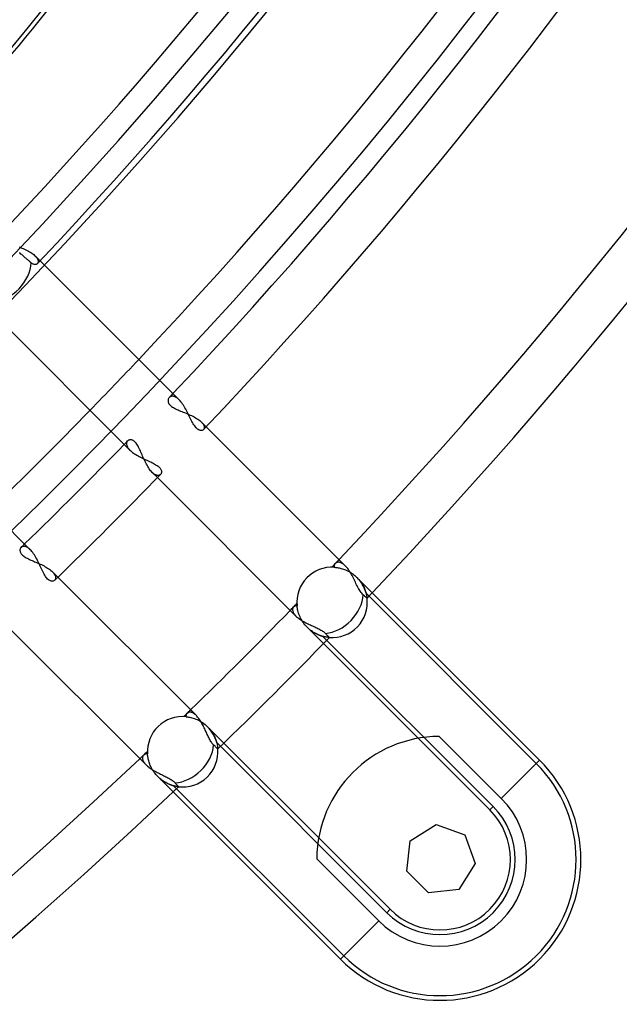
# Model space of a CAD drawing. Header units: millimetres. Extents: x -215 to 215, y -215 to 215.
# Tile 24 of 57: x 115 to 136, y -134 to -101. Entities that reach past the tile are written whole.
import ezdxf

# ---------------------------------------------------------------- set-up
doc = ezdxf.new("R2010")
doc.units = ezdxf.units.MM
doc.layers.add('MAIN-1', color=7, linetype='Continuous')
doc.layers.add('MAIN-2', color=7, linetype='Continuous')

msp = doc.modelspace()

# ---------------------------------------------------------------- linework, layer by layer
at = {"layer": 'MAIN-1'}
for p, q in [((115.278, -108.971), (115.252, -108.949)), ((115.304, -108.994), (115.278, -108.971)), ((115.329, -109.016), (115.304, -108.994)), ((115.354, -109.038), (115.329, -109.016)), ((115.378, -109.059), (115.354, -109.038)), ((115.402, -109.079), (115.378, -109.059)), ((115.424, -109.098), (115.402, -109.079)), ((115.447, -109.118), (115.424, -109.098)), ((115.469, -109.138), (115.447, -109.118)), ((115.492, -109.158), (115.469, -109.138)), ((115.514, -109.177), (115.492, -109.158)), ((115.536, -109.195), (115.514, -109.177)), ((115.556, -109.213), (115.536, -109.195)), ((115.576, -109.23), (115.556, -109.213)), ((115.594, -109.246), (115.576, -109.23)), ((115.611, -109.261), (115.594, -109.246)), ((115.628, -109.276), (115.611, -109.261)), ((115.645, -109.29), (115.628, -109.276)), ((115.662, -109.304), (115.645, -109.29)), ((115.679, -109.317), (115.662, -109.304)), ((115.697, -109.327), (115.679, -109.317)), ((115.714, -109.335), (115.697, -109.327)), ((115.73, -109.342), (115.714, -109.335)), ((115.746, -109.346), (115.73, -109.342)), ((115.762, -109.349), (115.746, -109.346)), ((115.777, -109.35), (115.762, -109.349)), ((115.792, -109.35), (115.777, -109.35)), ((115.805, -109.348), (115.792, -109.35)), ((115.818, -109.345), (115.805, -109.348)), ((115.83, -109.34), (115.818, -109.345)), ((115.841, -109.334), (115.83, -109.34)), ((115.851, -109.327), (115.841, -109.334)), ((115.86, -109.318), (115.851, -109.327)), ((120.647, -113.922), (115.949, -109.224)), ((114.305, -110.943), (118.981, -115.619)), ((120.676, -113.953), (120.647, -113.922)), ((120.704, -113.986), (120.676, -113.953)), ((120.733, -114.022), (120.704, -113.986)), ((120.761, -114.061), (120.733, -114.022)), ((120.788, -114.101), (120.761, -114.061)), ((115.619, -118.981), (110.943, -114.305)), ((120.814, -114.144), (120.788, -114.101)), ((120.84, -114.188), (120.814, -114.144)), ((120.866, -114.233), (120.84, -114.188)), ((120.891, -114.279), (120.866, -114.233)), ((120.915, -114.326), (120.891, -114.279)), ((120.939, -114.373), (120.915, -114.326)), ((120.962, -114.42), (120.939, -114.373)), ((120.985, -114.467), (120.962, -114.42)), ((121.007, -114.513), (120.985, -114.467)), ((121.03, -114.559), (121.007, -114.513)), ((121.052, -114.604), (121.03, -114.559)), ((121.074, -114.648), (121.052, -114.604)), ((121.097, -114.69), (121.074, -114.648)), ((121.12, -114.73), (121.097, -114.69)), ((121.143, -114.768), (121.12, -114.73)), ((121.167, -114.803), (121.143, -114.768)), ((121.191, -114.835), (121.167, -114.803)), ((121.215, -114.864), (121.191, -114.835)), ((121.24, -114.889), (121.215, -114.864)), ((121.264, -114.91), (121.24, -114.889)), ((121.289, -114.927), (121.264, -114.91)), ((121.313, -114.94), (121.289, -114.927)), ((121.337, -114.949), (121.313, -114.94)), ((121.359, -114.955), (121.337, -114.949)), ((121.381, -114.957), (121.359, -114.955)), ((121.401, -114.956), (121.381, -114.957)), ((121.42, -114.953), (121.401, -114.956)), ((121.437, -114.946), (121.42, -114.953)), ((121.452, -114.937), (121.437, -114.946)), ((121.465, -114.925), (121.452, -114.937)), ((126.251, -119.527), (121.555, -114.831)), ((118.981, -115.619), (119.008, -115.644)), ((119.008, -115.644), (119.037, -115.669)), ((119.037, -115.669), (119.069, -115.695)), ((119.069, -115.695), (119.103, -115.719)), ((119.103, -115.719), (119.139, -115.744)), ((119.139, -115.744), (119.177, -115.768)), ((119.177, -115.768), (119.216, -115.791)), ((119.216, -115.791), (119.256, -115.814)), ((119.256, -115.814), (119.298, -115.836)), ((119.298, -115.836), (119.34, -115.858)), ((119.34, -115.858), (119.383, -115.879)), ((119.383, -115.879), (119.427, -115.9)), ((119.427, -115.9), (119.47, -115.92)), ((119.47, -115.92), (119.514, -115.941)), ((119.514, -115.941), (119.557, -115.96)), ((119.557, -115.96), (119.6, -115.98)), ((119.6, -115.98), (119.643, -116)), ((119.643, -116), (119.684, -116.019)), ((119.684, -116.019), (119.725, -116.039)), ((119.725, -116.039), (119.764, -116.059)), ((119.764, -116.059), (119.802, -116.079)), ((119.802, -116.079), (119.838, -116.1)), ((119.838, -116.1), (119.872, -116.121)), ((119.872, -116.121), (119.903, -116.142)), ((119.903, -116.142), (119.931, -116.164)), ((119.931, -116.164), (119.956, -116.186)), ((119.956, -116.186), (119.979, -116.209)), ((119.979, -116.209), (119.998, -116.231)), ((119.998, -116.231), (120.014, -116.254)), ((120.014, -116.254), (120.026, -116.277)), ((120.026, -116.277), (120.036, -116.299)), ((120.039, -116.398), (120.032, -116.414)), ((120.036, -116.299), (120.042, -116.32)), ((120.044, -116.38), (120.039, -116.398)), ((120.042, -116.32), (120.045, -116.341)), ((120.046, -116.361), (120.044, -116.38)), ((120.045, -116.341), (120.046, -116.361)), ((119.91, -116.548), (124.585, -121.223)), ((120.024, -116.428), (120.013, -116.441)), ((120.032, -116.414), (120.024, -116.428)), ((115.647, -119.011), (115.619, -118.981)), ((115.675, -119.044), (115.647, -119.011)), ((115.703, -119.08), (115.675, -119.044)), ((115.73, -119.119), (115.703, -119.08)), ((115.757, -119.16), (115.73, -119.119)), ((115.783, -119.203), (115.757, -119.16)), ((115.809, -119.247), (115.783, -119.203)), ((115.834, -119.294), (115.809, -119.247)), ((115.858, -119.341), (115.834, -119.294)), ((115.882, -119.389), (115.858, -119.341)), ((115.905, -119.437), (115.882, -119.389)), ((115.928, -119.486), (115.905, -119.437)), ((115.95, -119.535), (115.928, -119.486)), ((115.972, -119.583), (115.95, -119.535)), ((115.994, -119.63), (115.972, -119.583)), ((116.016, -119.677), (115.994, -119.63)), ((116.038, -119.722), (116.016, -119.677)), ((116.06, -119.766), (116.038, -119.722)), ((126.279, -119.555), (126.251, -119.527)), ((126.306, -119.587), (126.279, -119.555)), ((126.332, -119.62), (126.306, -119.587)), ((126.358, -119.656), (126.332, -119.62)), ((126.384, -119.693), (126.358, -119.656)), ((126.409, -119.732), (126.384, -119.693)), ((116.082, -119.808), (116.06, -119.766)), ((116.106, -119.847), (116.082, -119.808)), ((116.129, -119.884), (116.106, -119.847)), ((116.153, -119.917), (116.129, -119.884)), ((116.178, -119.947), (116.153, -119.917)), ((116.203, -119.973), (116.178, -119.947)), ((116.228, -119.995), (116.203, -119.973)), ((116.253, -120.013), (116.228, -119.995)), ((116.278, -120.027), (116.253, -120.013)), ((116.303, -120.037), (116.278, -120.027)), ((116.327, -120.043), (116.303, -120.037)), ((116.35, -120.046), (116.327, -120.043)), ((116.371, -120.045), (116.35, -120.046)), ((116.392, -120.041), (116.371, -120.045)), ((116.41, -120.034), (116.392, -120.041)), ((116.427, -120.025), (116.41, -120.034)), ((116.441, -120.013), (116.427, -120.025)), ((121.223, -124.585), (116.548, -119.91)), ((126.434, -119.773), (126.409, -119.732)), ((126.458, -119.815), (126.434, -119.773)), ((126.481, -119.857), (126.458, -119.815)), ((126.504, -119.901), (126.481, -119.857)), ((126.526, -119.945), (126.504, -119.901)), ((126.548, -119.989), (126.526, -119.945)), ((126.57, -120.033), (126.548, -119.989)), ((126.591, -120.077), (126.57, -120.033)), ((126.612, -120.121), (126.591, -120.077)), ((126.633, -120.164), (126.612, -120.121)), ((126.654, -120.206), (126.633, -120.164)), ((126.675, -120.247), (126.654, -120.206)), ((126.696, -120.287), (126.675, -120.247)), ((126.718, -120.325), (126.696, -120.287)), ((126.739, -120.361), (126.718, -120.325)), ((126.761, -120.395), (126.739, -120.361)), ((126.783, -120.427), (126.761, -120.395)), ((126.806, -120.455), (126.783, -120.427)), ((126.829, -120.481), (126.806, -120.455)), ((126.852, -120.503), (126.829, -120.481)), ((126.875, -120.523), (126.852, -120.503)), ((126.896, -120.542), (126.875, -120.523)), ((126.915, -120.558), (126.896, -120.542)), ((126.931, -120.573), (126.915, -120.558)), ((126.945, -120.585), (126.931, -120.573)), ((126.957, -120.596), (126.945, -120.585)), ((126.968, -120.605), (126.957, -120.596)), ((126.976, -120.612), (126.968, -120.605)), ((126.982, -120.617), (126.976, -120.612)), ((126.985, -120.62), (126.982, -120.617)), ((126.986, -120.621), (126.985, -120.62)), ((127.161, -120.437), (132.811, -126.086)), ((124.585, -121.223), (124.608, -121.245)), ((124.608, -121.245), (124.633, -121.267)), ((124.633, -121.267), (124.66, -121.288)), ((124.66, -121.288), (124.688, -121.31)), ((124.688, -121.31), (124.718, -121.331)), ((124.718, -121.331), (124.749, -121.352)), ((124.749, -121.352), (124.782, -121.373)), ((124.782, -121.373), (124.816, -121.393)), ((114.831, -121.555), (119.527, -126.251)), ((124.816, -121.393), (124.851, -121.412)), ((124.851, -121.412), (124.886, -121.432)), ((124.886, -121.432), (124.922, -121.451)), ((124.922, -121.451), (124.959, -121.469)), ((124.959, -121.469), (124.996, -121.488)), ((124.996, -121.488), (125.034, -121.506)), ((125.034, -121.506), (125.072, -121.523)), ((125.072, -121.523), (125.11, -121.541)), ((125.11, -121.541), (125.147, -121.558)), ((125.147, -121.558), (125.185, -121.575)), ((125.185, -121.575), (125.222, -121.592)), ((125.222, -121.592), (125.258, -121.609)), ((125.258, -121.609), (125.294, -121.626)), ((125.294, -121.626), (125.329, -121.643)), ((125.329, -121.643), (125.363, -121.66)), ((125.363, -121.66), (125.396, -121.677)), ((125.396, -121.677), (125.427, -121.695)), ((125.427, -121.695), (125.457, -121.713)), ((125.457, -121.713), (125.486, -121.731)), ((125.486, -121.731), (125.512, -121.75)), ((125.512, -121.75), (125.536, -121.768)), ((125.536, -121.768), (125.558, -121.787)), ((125.558, -121.787), (125.578, -121.807)), ((125.578, -121.807), (125.601, -121.83)), ((125.601, -121.83), (125.622, -121.853)), ((125.622, -121.853), (125.641, -121.872)), ((125.641, -121.872), (125.658, -121.89)), ((125.658, -121.89), (125.672, -121.905)), ((125.672, -121.905), (125.684, -121.917)), ((125.684, -121.917), (125.694, -121.928)), ((125.694, -121.928), (125.702, -121.937)), ((125.702, -121.937), (125.708, -121.943)), ((125.708, -121.943), (125.712, -121.946)), ((125.712, -121.946), (125.713, -121.947)), ((128.715, -125.353), (125.514, -122.152)), ((121.245, -124.608), (121.223, -124.585)), ((121.267, -124.633), (121.245, -124.608)), ((121.289, -124.66), (121.267, -124.633)), ((121.31, -124.688), (121.289, -124.66)), ((121.331, -124.718), (121.31, -124.688)), ((121.352, -124.749), (121.331, -124.718)), ((121.372, -124.782), (121.352, -124.749)), ((121.393, -124.816), (121.372, -124.782)), ((121.412, -124.851), (121.393, -124.816)), ((121.432, -124.886), (121.412, -124.851)), ((121.451, -124.922), (121.432, -124.886)), ((121.469, -124.959), (121.451, -124.922)), ((121.488, -124.997), (121.469, -124.959)), ((121.506, -125.034), (121.488, -124.997)), ((121.523, -125.072), (121.506, -125.034)), ((121.541, -125.109), (121.523, -125.072)), ((121.558, -125.147), (121.541, -125.109)), ((121.575, -125.184), (121.558, -125.147)), ((121.592, -125.221), (121.575, -125.184)), ((121.608, -125.258), (121.592, -125.221)), ((121.625, -125.293), (121.608, -125.258)), ((121.642, -125.328), (121.625, -125.293)), ((121.66, -125.362), (121.642, -125.328)), ((121.677, -125.395), (121.66, -125.362)), ((129.422, -125.288), (131.515, -127.381)), ((121.695, -125.427), (121.677, -125.395)), ((121.712, -125.457), (121.695, -125.427)), ((121.731, -125.485), (121.712, -125.457)), ((121.749, -125.512), (121.731, -125.485)), ((121.768, -125.536), (121.749, -125.512)), ((121.787, -125.558), (121.768, -125.536)), ((121.807, -125.578), (121.787, -125.558)), ((121.83, -125.601), (121.807, -125.578)), ((121.853, -125.622), (121.83, -125.601)), ((121.872, -125.641), (121.853, -125.622)), ((121.89, -125.658), (121.872, -125.641)), ((121.905, -125.672), (121.89, -125.658)), ((121.917, -125.684), (121.905, -125.672)), ((121.928, -125.694), (121.917, -125.684)), ((121.937, -125.702), (121.928, -125.694)), ((121.943, -125.708), (121.937, -125.702)), ((121.946, -125.712), (121.943, -125.708)), ((121.947, -125.713), (121.946, -125.712)), ((122.152, -125.514), (125.353, -128.715)), ((119.527, -126.251), (119.551, -126.274)), ((119.551, -126.274), (119.576, -126.297)), ((119.576, -126.297), (119.603, -126.319)), ((119.603, -126.319), (119.632, -126.341)), ((119.632, -126.341), (119.663, -126.363)), ((119.663, -126.363), (119.694, -126.385)), ((131.515, -127.381), (132.811, -126.086)), ((119.694, -126.385), (119.727, -126.406)), ((119.727, -126.406), (119.761, -126.426)), ((119.761, -126.426), (119.795, -126.447)), ((119.795, -126.447), (119.831, -126.467)), ((119.831, -126.467), (119.867, -126.486)), ((119.867, -126.486), (119.904, -126.505)), ((119.904, -126.505), (119.94, -126.524)), ((119.94, -126.524), (119.978, -126.543)), ((119.978, -126.543), (120.015, -126.561)), ((120.015, -126.561), (120.052, -126.579)), ((120.052, -126.579), (120.089, -126.597)), ((120.089, -126.597), (120.125, -126.615)), ((120.125, -126.615), (120.161, -126.632)), ((120.161, -126.632), (120.197, -126.65)), ((120.197, -126.65), (120.232, -126.667)), ((120.232, -126.667), (120.266, -126.685)), ((120.266, -126.685), (120.299, -126.703)), ((120.299, -126.703), (120.33, -126.72)), ((120.33, -126.72), (120.361, -126.739)), ((120.361, -126.739), (120.39, -126.757)), ((120.39, -126.757), (120.416, -126.776)), ((120.416, -126.776), (120.441, -126.795)), ((120.441, -126.795), (120.464, -126.814)), ((120.464, -126.814), (120.485, -126.833)), ((120.485, -126.833), (120.503, -126.852)), ((120.503, -126.852), (120.523, -126.875)), ((120.523, -126.875), (120.542, -126.896)), ((120.542, -126.896), (120.558, -126.915)), ((120.558, -126.915), (120.573, -126.931)), ((120.573, -126.931), (120.585, -126.945)), ((120.585, -126.945), (120.596, -126.957)), ((120.596, -126.957), (120.605, -126.968)), ((120.605, -126.968), (120.612, -126.976)), ((120.612, -126.976), (120.617, -126.982)), ((120.617, -126.982), (120.62, -126.985)), ((120.62, -126.985), (120.621, -126.986)), ((126.086, -132.811), (120.437, -127.161)), ((128.442, -128.816), (129.315, -128.267)), ((129.315, -128.267), (130.289, -128.608)), ((130.289, -128.608), (130.63, -129.581)), ((128.326, -129.841), (128.442, -128.816)), ((127.381, -131.515), (125.288, -129.422)), ((130.63, -129.581), (130.081, -130.455)), ((129.056, -130.57), (128.326, -129.841)), ((130.081, -130.455), (129.056, -130.57)), ((126.086, -132.811), (127.381, -131.515))]:
    msp.add_line(p, q, dxfattribs=at)
for centre, radius, start, end in [((0, 0), 157.708, 316.72776, 0), ((0, 0), 159.292, 316.66411, 0), ((0, 0), 164, 316.66147, 0), ((0, 0), 165.632, 316.64509, 0), ((0, 0), 167.218, 316.58475, 0), ((0, 0), 173.558, 316.56997, 0), ((0, 0), 175.143, 316.47257, 0), ((0, 0), 164, 314.16934, 315.83063), ((0, 0), 165.632, 314.17753, 315.82243), ((0, 0), 167.218, 314.13456, 315.8654), ((125.806, -120.762), 1.189, 265.5146, 6.829), ((0, 0), 173.558, 314.21511, 315.7849), ((0, 0), 175.143, 314.12894, 315.87102), ((129.448, -129.448), 4.161, 90.3593, 179.6407), ((120.762, -125.806), 1.189, 263.1709, 4.4855), ((0, 0), 173.558, 226.56993, 313.43005), ((129.448, -129.448), 4.755, 225, 45), ((0, 0), 175.143, 226.47253, 313.52745), ((129.448, -129.448), 2.924, 225, 45)]:
    msp.add_arc(centre, radius, start, end, dxfattribs=at)
for centre, major_axis, ratio, start_param, end_param in [((-27.711, 38.642), (-118.691, 163.364), 0.809017, -2.966352, -2.827433), ((114.598, -109.555), (0.841, 0.841), 0.743084, -2.430596, -0.67647), ((125.806, -120.762), (0.841, 0.841), 0.743084, -2.428915, -0.68138), ((120.762, -125.806), (0.841, 0.841), 0.743084, -2.460213, -0.712678)]:
    msp.add_ellipse(centre, major_axis=major_axis, ratio=ratio, start_param=start_param, end_param=end_param, dxfattribs=at)
at = {"layer": 'MAIN-2'}
for p, q in [((115.238, -108.755), (115.284, -108.773)), ((115.284, -108.773), (115.33, -108.793)), ((115.33, -108.793), (115.376, -108.813)), ((115.376, -108.813), (115.421, -108.833)), ((115.421, -108.833), (115.466, -108.854)), ((115.466, -108.854), (115.51, -108.876)), ((115.51, -108.876), (115.552, -108.898)), ((115.552, -108.898), (115.593, -108.921)), ((115.593, -108.921), (115.632, -108.944)), ((115.632, -108.944), (115.669, -108.968)), ((115.669, -108.968), (115.703, -108.992)), ((115.703, -108.992), (115.735, -109.016)), ((115.735, -109.016), (115.764, -109.041)), ((115.764, -109.041), (115.79, -109.066)), ((115.949, -109.224), (115.79, -109.066)), ((115.79, -109.066), (115.81, -109.086)), ((115.81, -109.086), (115.827, -109.107)), ((115.827, -109.107), (115.842, -109.127)), ((115.842, -109.127), (115.855, -109.147)), ((115.855, -109.147), (115.866, -109.166)), ((115.869, -109.308), (115.86, -109.318)), ((115.866, -109.166), (115.874, -109.185)), ((115.876, -109.296), (115.869, -109.308)), ((115.874, -109.185), (115.881, -109.203)), ((115.881, -109.283), (115.876, -109.296)), ((115.881, -109.203), (115.885, -109.221)), ((115.885, -109.269), (115.881, -109.283)), ((115.885, -109.221), (115.887, -109.238)), ((115.887, -109.254), (115.885, -109.269)), ((115.887, -109.238), (115.887, -109.254)), ((120.271, -113.914), (120.268, -113.935)), ((120.268, -113.935), (120.268, -113.957)), ((120.268, -113.957), (120.271, -113.98)), ((120.276, -113.894), (120.271, -113.914)), ((120.271, -113.98), (120.277, -114.003)), ((120.284, -113.876), (120.276, -113.894)), ((120.277, -114.003), (120.286, -114.026)), ((120.295, -113.859), (120.284, -113.876)), ((120.286, -114.026), (120.299, -114.05)), ((120.307, -113.843), (120.295, -113.859)), ((120.299, -114.05), (120.315, -114.073)), ((120.318, -113.833), (120.307, -113.843)), ((120.315, -114.073), (120.335, -114.097)), ((120.33, -113.824), (120.318, -113.833)), ((120.343, -113.816), (120.33, -113.824)), ((120.357, -113.81), (120.343, -113.816)), ((120.372, -113.805), (120.357, -113.81)), ((120.388, -113.801), (120.372, -113.805)), ((120.405, -113.799), (120.388, -113.801)), ((120.422, -113.799), (120.405, -113.799)), ((120.441, -113.801), (120.422, -113.799)), ((120.459, -113.805), (120.441, -113.801)), ((120.479, -113.81), (120.459, -113.805)), ((120.499, -113.817), (120.479, -113.81)), ((120.519, -113.826), (120.499, -113.817)), ((120.54, -113.837), (120.519, -113.826)), ((120.561, -113.851), (120.54, -113.837)), ((120.582, -113.866), (120.561, -113.851)), ((120.604, -113.883), (120.582, -113.866)), ((120.625, -113.902), (120.604, -113.883)), ((120.647, -113.922), (120.625, -113.902)), ((120.335, -114.097), (120.359, -114.12)), ((120.359, -114.12), (120.386, -114.142)), ((120.386, -114.142), (120.417, -114.163)), ((120.417, -114.163), (120.45, -114.184)), ((120.45, -114.184), (120.486, -114.204)), ((120.486, -114.204), (120.524, -114.224)), ((120.524, -114.224), (120.564, -114.243)), ((120.564, -114.243), (120.605, -114.262)), ((120.605, -114.262), (120.648, -114.28)), ((120.648, -114.28), (120.692, -114.298)), ((120.692, -114.298), (120.736, -114.316)), ((120.736, -114.316), (120.782, -114.334)), ((120.782, -114.334), (120.828, -114.353)), ((120.828, -114.353), (120.875, -114.372)), ((120.875, -114.372), (120.922, -114.392)), ((120.922, -114.392), (120.969, -114.412)), ((120.969, -114.412), (121.016, -114.433)), ((121.016, -114.433), (121.062, -114.454)), ((121.062, -114.454), (121.107, -114.476)), ((121.107, -114.476), (121.15, -114.499)), ((121.15, -114.499), (121.192, -114.522)), ((121.192, -114.522), (121.232, -114.546)), ((121.232, -114.546), (121.27, -114.57)), ((121.27, -114.57), (121.306, -114.595)), ((121.306, -114.595), (121.339, -114.62)), ((121.339, -114.62), (121.368, -114.645)), ((121.368, -114.645), (121.395, -114.671)), ((121.555, -114.831), (121.395, -114.671)), ((121.395, -114.671), (121.411, -114.687)), ((121.411, -114.687), (121.425, -114.703)), ((121.425, -114.703), (121.438, -114.72)), ((121.438, -114.72), (121.45, -114.736)), ((121.45, -114.736), (121.46, -114.751)), ((121.46, -114.751), (121.469, -114.767)), ((121.472, -114.917), (121.465, -114.925)), ((121.469, -114.767), (121.476, -114.782)), ((121.479, -114.908), (121.472, -114.917)), ((121.476, -114.782), (121.482, -114.797)), ((121.484, -114.898), (121.479, -114.908)), ((121.482, -114.797), (121.487, -114.811)), ((121.487, -114.887), (121.484, -114.898)), ((121.487, -114.811), (121.49, -114.825)), ((121.49, -114.876), (121.487, -114.887)), ((121.49, -114.825), (121.492, -114.839)), ((121.492, -114.864), (121.49, -114.876)), ((121.492, -114.839), (121.493, -114.852)), ((121.493, -114.852), (121.492, -114.864)), ((118.868, -115.384), (118.867, -115.399)), ((118.867, -115.399), (118.868, -115.415)), ((118.871, -115.369), (118.868, -115.384)), ((118.875, -115.355), (118.871, -115.369)), ((118.88, -115.342), (118.875, -115.355)), ((118.887, -115.33), (118.88, -115.342)), ((118.895, -115.319), (118.887, -115.33)), ((118.904, -115.309), (118.895, -115.319)), ((118.917, -115.296), (118.904, -115.309)), ((118.933, -115.286), (118.917, -115.296)), ((118.95, -115.278), (118.933, -115.286)), ((118.968, -115.273), (118.95, -115.278)), ((118.988, -115.269), (118.968, -115.273)), ((119.009, -115.269), (118.988, -115.269)), ((119.031, -115.271), (119.009, -115.269)), ((119.053, -115.277), (119.031, -115.271)), ((119.076, -115.286), (119.053, -115.277)), ((119.1, -115.299), (119.076, -115.286)), ((119.123, -115.315), (119.1, -115.299)), ((119.147, -115.335), (119.123, -115.315)), ((119.169, -115.359), (119.147, -115.335)), ((119.192, -115.386), (119.169, -115.359)), ((119.213, -115.416), (119.192, -115.386)), ((118.868, -115.415), (118.869, -115.432)), ((118.869, -115.432), (118.873, -115.449)), ((118.873, -115.449), (118.878, -115.466)), ((118.878, -115.466), (118.885, -115.484)), ((118.885, -115.484), (118.894, -115.503)), ((118.894, -115.503), (118.904, -115.522)), ((118.904, -115.522), (118.916, -115.541)), ((118.916, -115.541), (118.93, -115.56)), ((118.93, -115.56), (118.945, -115.58)), ((118.945, -115.58), (118.962, -115.599)), ((118.962, -115.599), (118.981, -115.619)), ((119.235, -115.449), (119.213, -115.416)), ((119.256, -115.485), (119.235, -115.449)), ((119.276, -115.523), (119.256, -115.485)), ((119.296, -115.562), (119.276, -115.523)), ((119.315, -115.604), (119.296, -115.562)), ((119.334, -115.646), (119.315, -115.604)), ((119.353, -115.69), (119.334, -115.646)), ((119.372, -115.734), (119.353, -115.69)), ((119.392, -115.778), (119.372, -115.734)), ((119.411, -115.823), (119.392, -115.778)), ((119.431, -115.869), (119.411, -115.823)), ((119.451, -115.914), (119.431, -115.869)), ((119.472, -115.959), (119.451, -115.914)), ((119.493, -116.003), (119.472, -115.959)), ((119.514, -116.047), (119.493, -116.003)), ((119.536, -116.089), (119.514, -116.047)), ((119.559, -116.131), (119.536, -116.089)), ((119.582, -116.171), (119.559, -116.131)), ((119.606, -116.209), (119.582, -116.171)), ((119.631, -116.246), (119.606, -116.209)), ((119.655, -116.281), (119.631, -116.246)), ((119.681, -116.313), (119.655, -116.281)), ((119.706, -116.342), (119.681, -116.313)), ((119.731, -116.369), (119.706, -116.342)), ((119.731, -116.369), (119.91, -116.548)), ((119.749, -116.386), (119.731, -116.369)), ((119.767, -116.402), (119.749, -116.386)), ((119.785, -116.417), (119.767, -116.402)), ((119.803, -116.429), (119.785, -116.417)), ((119.821, -116.44), (119.803, -116.429)), ((119.838, -116.45), (119.821, -116.44)), ((119.855, -116.458), (119.838, -116.45)), ((119.871, -116.464), (119.855, -116.458)), ((119.887, -116.469), (119.871, -116.464)), ((119.903, -116.472), (119.887, -116.469)), ((119.918, -116.474), (119.903, -116.472)), ((119.933, -116.475), (119.918, -116.474)), ((119.946, -116.474), (119.933, -116.475)), ((119.96, -116.471), (119.946, -116.474)), ((119.972, -116.468), (119.96, -116.471)), ((119.983, -116.463), (119.972, -116.468)), ((119.994, -116.457), (119.983, -116.463)), ((120.004, -116.449), (119.994, -116.457)), ((120.013, -116.441), (120.004, -116.449)), ((115.272, -118.969), (115.269, -118.989)), ((115.269, -118.989), (115.269, -119.01)), ((115.269, -119.01), (115.272, -119.031)), ((115.278, -118.95), (115.272, -118.969)), ((115.272, -119.031), (115.277, -119.053)), ((115.277, -119.053), (115.286, -119.076)), ((115.286, -118.933), (115.278, -118.95)), ((115.296, -118.917), (115.286, -118.933)), ((115.309, -118.904), (115.296, -118.917)), ((115.319, -118.895), (115.309, -118.904)), ((115.33, -118.887), (115.319, -118.895)), ((115.342, -118.88), (115.33, -118.887)), ((115.355, -118.875), (115.342, -118.88)), ((115.369, -118.871), (115.355, -118.875)), ((115.384, -118.868), (115.369, -118.871)), ((115.399, -118.867), (115.384, -118.868)), ((115.415, -118.868), (115.399, -118.867)), ((115.432, -118.869), (115.415, -118.868)), ((115.449, -118.873), (115.432, -118.869)), ((115.466, -118.878), (115.449, -118.873)), ((115.484, -118.885), (115.466, -118.878)), ((115.503, -118.894), (115.484, -118.885)), ((115.522, -118.904), (115.503, -118.894)), ((115.541, -118.916), (115.522, -118.904)), ((115.56, -118.93), (115.541, -118.916)), ((115.58, -118.945), (115.56, -118.93)), ((115.599, -118.962), (115.58, -118.945)), ((115.619, -118.981), (115.599, -118.962)), ((115.286, -119.076), (115.298, -119.099)), ((115.298, -119.099), (115.314, -119.122)), ((115.314, -119.122), (115.334, -119.145)), ((115.334, -119.145), (115.357, -119.167)), ((115.357, -119.167), (115.383, -119.189)), ((115.383, -119.189), (115.412, -119.211)), ((115.412, -119.211), (115.444, -119.232)), ((115.444, -119.232), (115.479, -119.252)), ((115.479, -119.252), (115.515, -119.272)), ((115.515, -119.272), (115.554, -119.292)), ((115.554, -119.292), (115.594, -119.311)), ((115.594, -119.311), (115.636, -119.33)), ((115.636, -119.33), (115.678, -119.348)), ((115.678, -119.348), (115.721, -119.367)), ((115.721, -119.367), (115.765, -119.386)), ((115.765, -119.386), (115.81, -119.405)), ((115.81, -119.405), (115.855, -119.425)), ((115.855, -119.425), (115.901, -119.445)), ((115.901, -119.445), (115.946, -119.466)), ((115.946, -119.466), (115.992, -119.487)), ((115.992, -119.487), (116.037, -119.509)), ((116.037, -119.509), (116.081, -119.532)), ((116.081, -119.532), (116.124, -119.555)), ((116.124, -119.555), (116.165, -119.579)), ((116.165, -119.579), (116.204, -119.603)), ((116.204, -119.603), (116.242, -119.628)), ((116.242, -119.628), (116.278, -119.654)), ((116.278, -119.654), (116.311, -119.679)), ((116.311, -119.679), (116.341, -119.705)), ((116.341, -119.705), (116.369, -119.731)), ((125.876, -119.527), (125.874, -119.551)), ((125.874, -119.551), (125.876, -119.576)), ((125.881, -119.504), (125.876, -119.527)), ((125.876, -119.576), (125.899, -119.577)), ((125.89, -119.484), (125.881, -119.504)), ((125.9, -119.465), (125.89, -119.484)), ((125.899, -119.577), (125.924, -119.58)), ((125.914, -119.448), (125.9, -119.465)), ((125.925, -119.438), (125.914, -119.448)), ((125.924, -119.58), (125.951, -119.583)), ((125.937, -119.429), (125.925, -119.438)), ((125.95, -119.421), (125.937, -119.429)), ((125.964, -119.415), (125.95, -119.421)), ((125.951, -119.583), (125.98, -119.586)), ((125.979, -119.41), (125.964, -119.415)), ((125.995, -119.406), (125.979, -119.41)), ((125.98, -119.586), (126.01, -119.591)), ((126.011, -119.405), (125.995, -119.406)), ((126.01, -119.591), (126.043, -119.597)), ((126.029, -119.405), (126.011, -119.405)), ((126.047, -119.406), (126.029, -119.405)), ((126.043, -119.597), (126.076, -119.605)), ((126.065, -119.41), (126.047, -119.406)), ((126.085, -119.415), (126.065, -119.41)), ((126.076, -119.605), (126.112, -119.614)), ((126.104, -119.422), (126.085, -119.415)), ((126.125, -119.432), (126.104, -119.422)), ((126.112, -119.614), (126.148, -119.624)), ((126.145, -119.443), (126.125, -119.432)), ((126.166, -119.456), (126.145, -119.443)), ((126.148, -119.624), (126.186, -119.636)), ((126.187, -119.471), (126.166, -119.456)), ((126.186, -119.636), (126.224, -119.65)), ((126.209, -119.488), (126.187, -119.471)), ((126.23, -119.506), (126.209, -119.488)), ((126.224, -119.65), (126.263, -119.665)), ((126.251, -119.527), (126.23, -119.506)), ((126.263, -119.665), (126.303, -119.683)), ((126.303, -119.683), (126.343, -119.702)), ((126.343, -119.702), (126.382, -119.723)), ((126.382, -119.723), (126.422, -119.746)), ((116.548, -119.91), (116.369, -119.731)), ((116.369, -119.731), (116.386, -119.749)), ((116.386, -119.749), (116.402, -119.767)), ((116.402, -119.767), (116.417, -119.785)), ((116.417, -119.785), (116.429, -119.803)), ((116.429, -119.803), (116.44, -119.821)), ((116.44, -119.821), (116.45, -119.838)), ((116.449, -120.004), (116.441, -120.013)), ((116.457, -119.994), (116.449, -120.004)), ((116.45, -119.838), (116.458, -119.855)), ((116.463, -119.983), (116.457, -119.994)), ((116.458, -119.855), (116.464, -119.871)), ((116.468, -119.972), (116.463, -119.983)), ((116.464, -119.871), (116.469, -119.888)), ((116.471, -119.96), (116.468, -119.972)), ((116.469, -119.888), (116.472, -119.903)), ((116.474, -119.946), (116.471, -119.96)), ((116.472, -119.903), (116.474, -119.918)), ((116.474, -119.918), (116.475, -119.933)), ((116.475, -119.933), (116.474, -119.946)), ((126.422, -119.746), (126.462, -119.771)), ((126.462, -119.771), (126.501, -119.798)), ((126.501, -119.798), (126.539, -119.827)), ((126.539, -119.827), (126.576, -119.857)), ((126.576, -119.857), (126.612, -119.889)), ((126.612, -119.889), (126.646, -119.922)), ((126.646, -119.922), (126.646, -119.922)), ((126.646, -119.922), (126.646, -119.922)), ((126.646, -119.922), (126.646, -119.922)), ((126.646, -119.922), (126.646, -119.922)), ((126.646, -119.922), (127.161, -120.437)), ((126.646, -119.922), (126.677, -119.954)), ((126.677, -119.954), (126.707, -119.987)), ((126.707, -119.987), (126.735, -120.021)), ((126.735, -120.021), (126.761, -120.055)), ((126.761, -120.055), (126.786, -120.09)), ((126.786, -120.09), (126.809, -120.125)), ((126.809, -120.125), (126.83, -120.16)), ((126.83, -120.16), (126.85, -120.195)), ((126.85, -120.195), (126.868, -120.229)), ((126.868, -120.229), (126.885, -120.263)), ((126.885, -120.263), (126.899, -120.297)), ((126.899, -120.297), (126.913, -120.329)), ((126.913, -120.329), (126.925, -120.361)), ((126.925, -120.361), (126.935, -120.392)), ((126.935, -120.392), (126.945, -120.421)), ((126.945, -120.421), (126.953, -120.45)), ((126.953, -120.45), (126.96, -120.476)), ((126.954, -120.455), (132.698, -126.199)), ((126.96, -120.476), (126.966, -120.502)), ((126.966, -120.502), (126.971, -120.525)), ((126.971, -120.525), (126.975, -120.546)), ((126.975, -120.546), (126.978, -120.565)), ((126.978, -120.565), (126.981, -120.582)), ((126.981, -120.582), (126.983, -120.595)), ((126.983, -120.595), (126.984, -120.606)), ((126.984, -120.606), (126.985, -120.614)), ((126.985, -120.614), (126.986, -120.619)), ((126.986, -120.619), (126.986, -120.621)), ((124.472, -120.993), (124.471, -121.01)), ((124.471, -121.01), (124.472, -121.027)), ((124.474, -120.978), (124.472, -120.993)), ((124.472, -121.027), (124.475, -121.045)), ((124.478, -120.963), (124.474, -120.978)), ((124.475, -121.045), (124.48, -121.063)), ((124.483, -120.949), (124.478, -120.963)), ((124.49, -120.936), (124.483, -120.949)), ((124.498, -120.924), (124.49, -120.936)), ((124.508, -120.913), (124.498, -120.924)), ((124.52, -120.902), (124.508, -120.913)), ((124.535, -120.892), (124.52, -120.902)), ((124.55, -120.885), (124.535, -120.892)), ((124.567, -120.879), (124.55, -120.885)), ((124.585, -120.875), (124.567, -120.879)), ((124.603, -120.874), (124.585, -120.875)), ((124.622, -120.875), (124.603, -120.874)), ((124.625, -120.902), (124.622, -120.875)), ((124.629, -120.933), (124.625, -120.902)), ((124.635, -120.966), (124.629, -120.933)), ((124.641, -121.002), (124.635, -120.966)), ((124.65, -121.04), (124.641, -121.002)), ((124.66, -121.079), (124.65, -121.04)), ((124.48, -121.063), (124.486, -121.082)), ((124.486, -121.082), (124.495, -121.101)), ((124.495, -121.101), (124.505, -121.121)), ((124.505, -121.121), (124.517, -121.141)), ((124.517, -121.141), (124.531, -121.161)), ((124.531, -121.161), (124.547, -121.181)), ((124.547, -121.181), (124.565, -121.202)), ((124.565, -121.202), (124.585, -121.223)), ((124.672, -121.121), (124.66, -121.079)), ((124.687, -121.163), (124.672, -121.121)), ((124.703, -121.207), (124.687, -121.163)), ((124.723, -121.252), (124.703, -121.207)), ((124.744, -121.297), (124.723, -121.252)), ((124.768, -121.343), (124.744, -121.297)), ((124.795, -121.388), (124.768, -121.343)), ((124.824, -121.433), (124.795, -121.388)), ((124.856, -121.477), (124.824, -121.433)), ((124.89, -121.521), (124.856, -121.477)), ((124.927, -121.563), (124.89, -121.521)), ((124.965, -121.603), (124.927, -121.563)), ((124.965, -121.603), (124.965, -121.603)), ((124.965, -121.603), (124.965, -121.603)), ((124.965, -121.603), (124.965, -121.603)), ((124.965, -121.603), (124.965, -121.603)), ((125.514, -122.152), (124.965, -121.603)), ((124.999, -121.635), (124.965, -121.603)), ((125.034, -121.666), (124.999, -121.635)), ((125.069, -121.696), (125.034, -121.666)), ((125.106, -121.723), (125.069, -121.696)), ((125.143, -121.749), (125.106, -121.723)), ((125.18, -121.773), (125.143, -121.749)), ((125.217, -121.795), (125.18, -121.773)), ((125.254, -121.815), (125.217, -121.795)), ((125.291, -121.834), (125.254, -121.815)), ((125.328, -121.851), (125.291, -121.834)), ((125.363, -121.866), (125.328, -121.851)), ((125.399, -121.879), (125.363, -121.866)), ((125.433, -121.891), (125.399, -121.879)), ((125.466, -121.901), (125.433, -121.891)), ((125.498, -121.91), (125.466, -121.901)), ((125.528, -121.918), (125.498, -121.91)), ((131.242, -127.655), (125.498, -121.911)), ((125.557, -121.925), (125.528, -121.918)), ((125.584, -121.93), (125.557, -121.925)), ((125.609, -121.935), (125.584, -121.93)), ((125.632, -121.938), (125.609, -121.935)), ((125.652, -121.941), (125.632, -121.938)), ((125.67, -121.943), (125.652, -121.941)), ((125.685, -121.945), (125.67, -121.943)), ((125.697, -121.946), (125.685, -121.945)), ((125.706, -121.947), (125.697, -121.946)), ((125.711, -121.947), (125.706, -121.947)), ((125.713, -121.947), (125.711, -121.947)), ((120.876, -124.578), (120.874, -124.599)), ((120.874, -124.599), (120.875, -124.622)), ((120.875, -124.622), (120.901, -124.625)), ((120.882, -124.558), (120.876, -124.578)), ((120.89, -124.539), (120.882, -124.558)), ((120.9, -124.522), (120.89, -124.539)), ((120.913, -124.508), (120.9, -124.522)), ((120.901, -124.625), (120.931, -124.629)), ((120.924, -124.498), (120.913, -124.508)), ((120.936, -124.49), (120.924, -124.498)), ((120.931, -124.629), (120.963, -124.634)), ((120.949, -124.483), (120.936, -124.49)), ((120.963, -124.478), (120.949, -124.483)), ((120.978, -124.474), (120.963, -124.478)), ((120.963, -124.634), (120.997, -124.64)), ((120.994, -124.472), (120.978, -124.474)), ((121.01, -124.471), (120.994, -124.472)), ((120.997, -124.64), (121.034, -124.649)), ((121.027, -124.472), (121.01, -124.471)), ((121.045, -124.475), (121.027, -124.472)), ((121.034, -124.649), (121.073, -124.658)), ((121.063, -124.48), (121.045, -124.475)), ((121.082, -124.486), (121.063, -124.48)), ((121.073, -124.658), (121.114, -124.67)), ((121.101, -124.495), (121.082, -124.486)), ((121.121, -124.505), (121.101, -124.495)), ((121.114, -124.67), (121.157, -124.684)), ((121.141, -124.517), (121.121, -124.505)), ((121.161, -124.532), (121.141, -124.517)), ((121.157, -124.684), (121.201, -124.701)), ((121.182, -124.548), (121.161, -124.532)), ((121.202, -124.565), (121.182, -124.548)), ((121.201, -124.701), (121.246, -124.72)), ((121.223, -124.585), (121.202, -124.565)), ((121.246, -124.72), (121.292, -124.741)), ((121.292, -124.741), (121.338, -124.766)), ((121.338, -124.766), (121.384, -124.792)), ((121.384, -124.792), (121.43, -124.822)), ((121.43, -124.822), (121.475, -124.854)), ((121.475, -124.854), (121.519, -124.889)), ((121.519, -124.889), (121.562, -124.926)), ((121.562, -124.926), (121.603, -124.965)), ((121.603, -124.965), (121.603, -124.965)), ((121.603, -124.965), (121.603, -124.965)), ((121.603, -124.965), (121.603, -124.965)), ((121.603, -124.965), (121.603, -124.965)), ((121.603, -124.965), (122.152, -125.514)), ((121.603, -124.965), (121.631, -124.994)), ((121.631, -124.994), (121.658, -125.025)), ((121.658, -125.025), (121.684, -125.055)), ((121.684, -125.055), (121.709, -125.087)), ((121.709, -125.087), (121.732, -125.119)), ((121.732, -125.119), (121.754, -125.151)), ((121.754, -125.151), (121.775, -125.183)), ((121.775, -125.183), (121.794, -125.216)), ((121.794, -125.216), (121.812, -125.248)), ((121.812, -125.248), (121.829, -125.28)), ((121.829, -125.28), (121.844, -125.312)), ((121.844, -125.312), (121.858, -125.344)), ((121.858, -125.344), (121.87, -125.375)), ((121.87, -125.375), (121.882, -125.405)), ((131.129, -127.767), (128.715, -125.353)), ((121.882, -125.405), (121.892, -125.435)), ((121.892, -125.435), (121.901, -125.463)), ((121.901, -125.463), (121.909, -125.491)), ((121.909, -125.491), (121.916, -125.518)), ((121.911, -125.498), (127.655, -131.242)), ((121.916, -125.518), (121.922, -125.544)), ((121.922, -125.544), (121.927, -125.568)), ((121.927, -125.568), (121.932, -125.591)), ((121.932, -125.591), (121.935, -125.613)), ((121.935, -125.613), (121.938, -125.632)), ((121.938, -125.632), (121.941, -125.65)), ((121.941, -125.65), (121.943, -125.666)), ((121.943, -125.666), (121.944, -125.68)), ((121.944, -125.68), (121.946, -125.692)), ((121.946, -125.692), (121.946, -125.701)), ((121.946, -125.701), (121.947, -125.707)), ((121.947, -125.707), (121.947, -125.711)), ((121.947, -125.711), (121.947, -125.713)), ((119.406, -126), (119.405, -126.018)), ((119.405, -126.018), (119.405, -126.036)), ((119.405, -126.036), (119.408, -126.056)), ((119.409, -125.983), (119.406, -126)), ((119.414, -125.967), (119.409, -125.983)), ((119.42, -125.952), (119.414, -125.967)), ((119.428, -125.938), (119.42, -125.952)), ((119.437, -125.926), (119.428, -125.938)), ((119.448, -125.914), (119.437, -125.926)), ((119.457, -125.906), (119.448, -125.914)), ((119.467, -125.899), (119.457, -125.906)), ((119.477, -125.893), (119.467, -125.899)), ((119.488, -125.887), (119.477, -125.893)), ((119.499, -125.883), (119.488, -125.887)), ((119.511, -125.879), (119.499, -125.883)), ((119.523, -125.877), (119.511, -125.879)), ((119.536, -125.875), (119.523, -125.877)), ((119.549, -125.874), (119.536, -125.875)), ((119.562, -125.875), (119.549, -125.874)), ((119.576, -125.876), (119.562, -125.875)), ((119.577, -125.9), (119.576, -125.876)), ((119.58, -125.926), (119.577, -125.9)), ((119.583, -125.954), (119.58, -125.926)), ((119.587, -125.984), (119.583, -125.954)), ((119.592, -126.016), (119.587, -125.984)), ((119.599, -126.049), (119.592, -126.016)), ((119.408, -126.056), (119.413, -126.076)), ((119.413, -126.076), (119.419, -126.097)), ((119.419, -126.097), (119.428, -126.118)), ((119.428, -126.118), (119.439, -126.139)), ((119.439, -126.139), (119.453, -126.161)), ((119.453, -126.161), (119.468, -126.184)), ((119.468, -126.184), (119.486, -126.206)), ((119.486, -126.206), (119.505, -126.229)), ((119.505, -126.229), (119.527, -126.251)), ((119.606, -126.083), (119.599, -126.049)), ((119.615, -126.118), (119.606, -126.083)), ((119.626, -126.155), (119.615, -126.118)), ((119.638, -126.193), (119.626, -126.155)), ((119.652, -126.231), (119.638, -126.193)), ((119.668, -126.269), (119.652, -126.231)), ((119.685, -126.309), (119.668, -126.269)), ((119.704, -126.348), (119.685, -126.309)), ((119.725, -126.387), (119.704, -126.348)), ((132.698, -126.199), (132.811, -126.086)), ((119.748, -126.426), (119.725, -126.387)), ((119.773, -126.465), (119.748, -126.426)), ((119.8, -126.503), (119.773, -126.465)), ((119.828, -126.541), (119.8, -126.503)), ((119.858, -126.577), (119.828, -126.541)), ((119.889, -126.612), (119.858, -126.577)), ((119.922, -126.646), (119.889, -126.612)), ((119.922, -126.646), (119.922, -126.646)), ((119.922, -126.646), (119.922, -126.646)), ((119.922, -126.646), (119.922, -126.646)), ((119.922, -126.646), (119.922, -126.646)), ((120.437, -127.161), (119.922, -126.646)), ((119.954, -126.677), (119.922, -126.646)), ((119.987, -126.707), (119.954, -126.677)), ((120.021, -126.735), (119.987, -126.707)), ((120.055, -126.761), (120.021, -126.735)), ((120.09, -126.786), (120.055, -126.761)), ((120.125, -126.809), (120.09, -126.786)), ((120.16, -126.83), (120.125, -126.809)), ((120.195, -126.85), (120.16, -126.83)), ((120.229, -126.868), (120.195, -126.85)), ((120.263, -126.885), (120.229, -126.868)), ((120.297, -126.9), (120.263, -126.885)), ((120.33, -126.913), (120.297, -126.9)), ((120.361, -126.925), (120.33, -126.913)), ((120.392, -126.935), (120.361, -126.925)), ((120.422, -126.945), (120.392, -126.935)), ((120.45, -126.953), (120.422, -126.945)), ((120.477, -126.96), (120.45, -126.953)), ((126.199, -132.698), (120.455, -126.954)), ((120.502, -126.966), (120.477, -126.96)), ((120.525, -126.971), (120.502, -126.966)), ((120.546, -126.975), (120.525, -126.971)), ((120.565, -126.978), (120.546, -126.975)), ((120.582, -126.981), (120.565, -126.978)), ((120.596, -126.983), (120.582, -126.981)), ((120.607, -126.984), (120.596, -126.983)), ((120.614, -126.985), (120.607, -126.984)), ((120.619, -126.986), (120.614, -126.985)), ((120.621, -126.986), (120.619, -126.986)), ((131.129, -127.767), (131.242, -127.655)), ((129.315, -128.267), (129.315, -128.267)), ((129.315, -128.267), (129.315, -128.267)), ((129.315, -128.267), (129.315, -128.267)), ((130.289, -128.608), (130.289, -128.608)), ((130.289, -128.608), (130.289, -128.608)), ((130.289, -128.608), (130.289, -128.608)), ((125.353, -128.715), (127.767, -131.129)), ((128.442, -128.816), (128.442, -128.816)), ((128.442, -128.816), (128.442, -128.816)), ((128.442, -128.816), (128.442, -128.816)), ((130.63, -129.581), (130.63, -129.581)), ((130.63, -129.581), (130.63, -129.581)), ((130.63, -129.581), (130.63, -129.581)), ((128.326, -129.841), (128.326, -129.841)), ((128.326, -129.841), (128.326, -129.841)), ((128.326, -129.841), (128.326, -129.841)), ((129.056, -130.57), (129.056, -130.57)), ((129.056, -130.57), (129.056, -130.57)), ((129.056, -130.57), (129.056, -130.57)), ((130.081, -130.455), (130.081, -130.455)), ((130.081, -130.455), (130.081, -130.455)), ((130.081, -130.455), (130.081, -130.455)), ((127.655, -131.242), (127.767, -131.129)), ((126.086, -132.811), (126.199, -132.698))]:
    msp.add_line(p, q, dxfattribs=at)
for centre, radius, start, end in [((0, 0), 165, 179.99998, 0), ((0, 0), 159.5, 270.00002, 0), ((0, 0), 158.5, 270.00002, 0), ((0, 0), 164, 315.83063, 316.66147), ((0, 0), 165.632, 316.58132, 316.64509), ((0, 0), 165.632, 315.82243, 315.87938), ((0, 0), 165.632, 314.12063, 314.17753), ((0, 0), 173.558, 316.50952, 316.56997), ((0, 0), 173.558, 316.4524, 316.50952), ((0, 0), 173.558, 315.7849, 315.83911), ((0, 0), 173.558, 315.83911, 315.89119), ((0, 0), 173.558, 314.10883, 314.16091), ((0, 0), 173.558, 314.16091, 314.21511), ((0, 0), 173.558, 313.43005, 313.49049), ((0, 0), 173.558, 313.49049, 313.54762), ((129.448, -129.448), 4.596, 225, 45), ((129.448, -129.448), 2.537, 225, 45), ((129.448, -129.448), 2.377, 225, 45)]:
    msp.add_arc(centre, radius, start, end, dxfattribs=at)
for centre, major_axis, ratio, start_param, end_param in [((-28.187, 38.296), (118.691, -163.364), 0.809017, 0, 0.314159), ((125.806, -120.762), (-0.841, 0.841), 1, -0.844532, 0.879963), ((125.806, -120.762), (-0.841, 0.841), 1, -2.094395, -1.570796), ((125.806, -120.762), (-0.841, 0.841), 1, 1.570796, 2.094395), ((120.762, -125.806), (-0.841, 0.841), 1, -0.879963, 0.844532), ((120.762, -125.806), (-0.841, 0.841), 1, -2.094395, -1.570796), ((120.762, -125.806), (-0.841, 0.841), 1, 1.570796, 2.094395)]:
    msp.add_ellipse(centre, major_axis=major_axis, ratio=ratio, start_param=start_param, end_param=end_param, dxfattribs=at)

doc.saveas('drawing.dxf')
